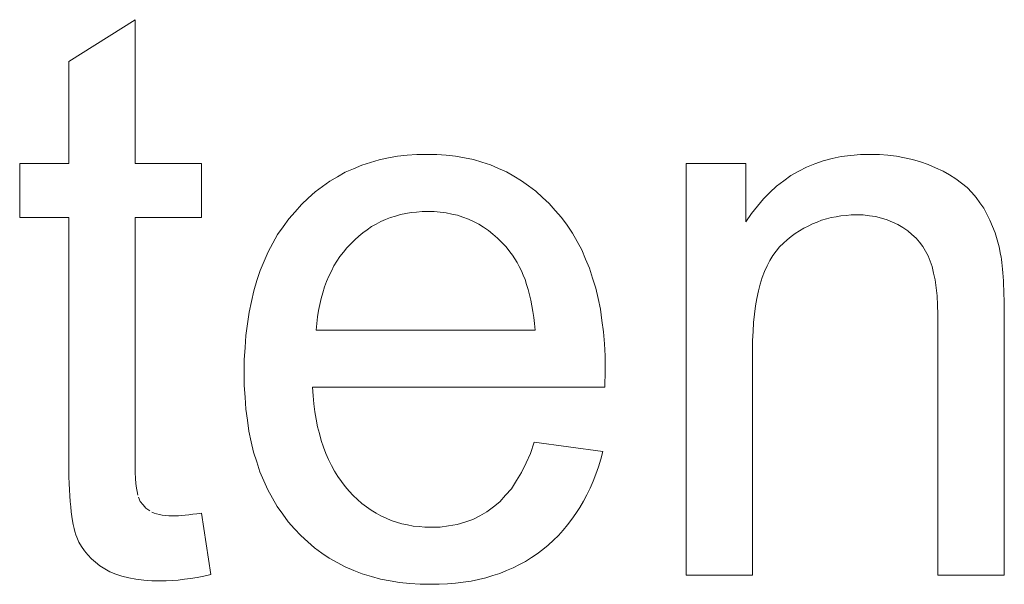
# Model space of a CAD drawing. Extents: x 1101 to 1942, y 41 to 882.
# Tile 57 of 104: x 1255.46 to 1259.8, y 853.59 to 856.07. Entities that reach past the tile are written whole.
import ezdxf

# ---------------------------------------------------------------- set-up
doc = ezdxf.new("R2010")
doc.units = 0
doc.layers.get('0').update_dxf_attribs({"lineweight": 13})
doc.layers.add('Beschriftung', color=7, linetype='Continuous', lineweight=25)

# ---------------------------------------------------------------- blocks, each defined once
blk = doc.blocks.new('Referenz-A03CP7TX1H', base_point=(1202.2632, 90.1338))
at = {"layer": 'Beschriftung', "color": 0, "lineweight": -2}
for p, q in [((1255.6746, 855.8885), (1255.9668, 856.0726)), ((1255.9668, 856.0726), (1255.9668, 855.4399)), ((1255.6746, 855.4399), (1255.6746, 855.8885)), ((1255.4587, 855.2017), (1255.4587, 855.4399)), ((1255.4587, 855.4399), (1255.6746, 855.4399)), ((1255.9668, 855.4399), (1256.259, 855.4399)), ((1256.259, 855.4399), (1256.259, 855.2017)), ((1256.9656, 855.4327), (1257.004, 855.4444)), ((1257.004, 855.4444), (1257.0424, 855.4563)), ((1257.0424, 855.4563), (1257.0828, 855.4642)), ((1257.0828, 855.4642), (1257.1233, 855.472)), ((1257.1233, 855.472), (1257.166, 855.476)), ((1257.166, 855.476), (1257.2085, 855.4799)), ((1257.2085, 855.4799), (1257.2532, 855.4799)), ((1257.2532, 855.4799), (1257.2965, 855.4799)), ((1257.2965, 855.4799), (1257.3377, 855.4761)), ((1257.3377, 855.4761), (1257.3789, 855.4721)), ((1257.3789, 855.4721), (1257.4182, 855.4645)), ((1257.4182, 855.4645), (1257.4575, 855.4567)), ((1257.4575, 855.4567), (1257.4948, 855.4452)), ((1257.4948, 855.4452), (1257.532, 855.4335)), ((1258.3949, 853.6278), (1258.3949, 855.4399)), ((1258.3949, 855.4399), (1258.6581, 855.4399)), ((1258.6581, 855.4399), (1258.6581, 855.1824)), ((1258.9614, 855.438), (1258.9984, 855.452)), ((1258.9984, 855.452), (1259.038, 855.4613)), ((1259.038, 855.4613), (1259.0775, 855.4706)), ((1259.0775, 855.4706), (1259.1197, 855.4753)), ((1259.1197, 855.4753), (1259.1619, 855.4799)), ((1259.1619, 855.4799), (1259.2067, 855.4799)), ((1259.2067, 855.4799), (1259.2457, 855.4799)), ((1259.2457, 855.4799), (1259.2831, 855.4762)), ((1259.2831, 855.4762), (1259.3205, 855.4725)), ((1259.3205, 855.4725), (1259.3563, 855.4653)), ((1259.3563, 855.4653), (1259.3921, 855.4579)), ((1259.3921, 855.4579), (1259.4264, 855.4469)), ((1259.4264, 855.4469), (1259.4606, 855.4358)), ((1256.8586, 855.3814), (1256.8928, 855.401)), ((1256.8928, 855.401), (1256.9293, 855.4169)), ((1256.9293, 855.4169), (1256.9656, 855.4327)), ((1257.532, 855.4335), (1257.5673, 855.4181)), ((1257.5673, 855.4181), (1257.6027, 855.4026)), ((1257.6027, 855.4026), (1257.636, 855.3833)), ((1258.856, 855.3869), (1258.8903, 855.4056)), ((1258.8903, 855.4056), (1258.9246, 855.4241)), ((1258.9246, 855.4241), (1258.9614, 855.438)), ((1259.4606, 855.4358), (1259.4932, 855.4211)), ((1259.4932, 855.4211), (1259.5259, 855.4064)), ((1259.5259, 855.4064), (1259.5544, 855.3894)), ((1256.7922, 855.3379), (1256.8243, 855.3617)), ((1256.8243, 855.3617), (1256.8586, 855.3814)), ((1257.636, 855.3833), (1257.6694, 855.364)), ((1257.6694, 855.364), (1257.7007, 855.3408)), ((1258.7927, 855.3404), (1258.8243, 855.3636)), ((1258.8243, 855.3636), (1258.856, 855.3869)), ((1259.5544, 855.3894), (1259.583, 855.3724)), ((1259.583, 855.3724), (1259.6075, 855.3531)), ((1259.6075, 855.3531), (1259.6319, 855.3338)), ((1256.7299, 855.2867), (1256.7601, 855.3143)), ((1256.7601, 855.3143), (1256.7922, 855.3379)), ((1257.7007, 855.3408), (1257.7321, 855.3176)), ((1257.7321, 855.3176), (1257.7615, 855.2905)), ((1258.7346, 855.2847), (1258.7636, 855.3125)), ((1258.7636, 855.3125), (1258.7927, 855.3404)), ((1259.6319, 855.3338), (1259.6522, 855.3122)), ((1259.6522, 855.3122), (1259.6725, 855.2906)), ((1256.6998, 855.2592), (1256.7299, 855.2867)), ((1257.7615, 855.2905), (1257.7909, 855.2635)), ((1258.7082, 855.2521), (1258.7346, 855.2847)), ((1259.6725, 855.2906), (1259.6888, 855.2667)), ((1259.6888, 855.2667), (1259.7051, 855.2428)), ((1256.6438, 855.1961), (1256.6719, 855.2276)), ((1256.6719, 855.2276), (1256.6998, 855.2592)), ((1257.1825, 855.2239), (1257.1593, 855.2195)), ((1257.2067, 855.2261), (1257.1825, 855.2239)), ((1257.2309, 855.2284), (1257.2067, 855.2261)), ((1257.2561, 855.2284), (1257.2309, 855.2284)), ((1257.2839, 855.2284), (1257.2561, 855.2284)), ((1257.3104, 855.2256), (1257.2839, 855.2284)), ((1257.3369, 855.2229), (1257.3104, 855.2256)), ((1257.7909, 855.2635), (1257.8182, 855.2325)), ((1257.8182, 855.2325), (1257.8456, 855.2016)), ((1258.6818, 855.2196), (1258.7082, 855.2521)), ((1259.7051, 855.2428), (1259.7188, 855.2167)), ((1255.6746, 855.2017), (1255.4587, 855.2017)), ((1255.6746, 854.1581), (1255.6746, 855.2017)), ((1256.259, 855.2017), (1255.9668, 855.2017)), ((1255.9668, 855.2017), (1255.9668, 854.1401)), ((1256.6193, 855.1614), (1256.6438, 855.1961)), ((1257.0494, 855.1839), (1257.0292, 855.1728)), ((1257.0706, 855.1929), (1257.0494, 855.1839)), ((1257.0918, 855.2017), (1257.0706, 855.1929)), ((1257.114, 855.2084), (1257.0918, 855.2017)), ((1257.1361, 855.215), (1257.114, 855.2084)), ((1257.1593, 855.2195), (1257.1361, 855.215)), ((1257.3622, 855.2173), (1257.3369, 855.2229)), ((1257.3875, 855.2117), (1257.3622, 855.2173)), ((1257.4114, 855.2033), (1257.3875, 855.2117)), ((1257.4353, 855.195), (1257.4114, 855.2033)), ((1257.458, 855.1839), (1257.4353, 855.195)), ((1257.4807, 855.1728), (1257.458, 855.1839)), ((1257.8456, 855.2016), (1257.8696, 855.1676)), ((1258.6581, 855.1824), (1258.6818, 855.2196)), ((1258.9711, 855.182), (1258.9509, 855.1743)), ((1258.9912, 855.1898), (1258.9711, 855.182)), ((1259.0121, 855.1957), (1258.9912, 855.1898)), ((1259.0331, 855.2015), (1259.0121, 855.1957)), ((1259.0548, 855.2054), (1259.0331, 855.2015)), ((1259.0765, 855.2093), (1259.0548, 855.2054)), ((1259.0991, 855.2112), (1259.0765, 855.2093)), ((1259.1216, 855.2132), (1259.0991, 855.2112)), ((1259.145, 855.2132), (1259.1216, 855.2132)), ((1259.1742, 855.2132), (1259.145, 855.2132)), ((1259.2015, 855.2097), (1259.1742, 855.2132)), ((1259.2289, 855.2062), (1259.2015, 855.2097)), ((1259.2543, 855.1993), (1259.2289, 855.2062)), ((1259.2798, 855.1924), (1259.2543, 855.1993)), ((1259.3035, 855.182), (1259.2798, 855.1924)), ((1259.327, 855.1716), (1259.3035, 855.182)), ((1259.7188, 855.2167), (1259.7327, 855.1906)), ((1259.7327, 855.1906), (1259.744, 855.1623)), ((1256.5948, 855.1267), (1256.6193, 855.1614)), ((1256.9899, 855.1484), (1256.9707, 855.1351)), ((1257.0091, 855.1617), (1256.9899, 855.1484)), ((1257.0292, 855.1728), (1257.0091, 855.1617)), ((1257.502, 855.1588), (1257.4807, 855.1728)), ((1257.5234, 855.1449), (1257.502, 855.1588)), ((1257.5434, 855.1283), (1257.5234, 855.1449)), ((1257.8696, 855.1676), (1257.8936, 855.1335)), ((1258.8937, 855.1431), (1258.8752, 855.1315)), ((1258.9122, 855.1548), (1258.8937, 855.1431)), ((1258.9316, 855.1645), (1258.9122, 855.1548)), ((1258.9509, 855.1743), (1258.9316, 855.1645)), ((1259.3488, 855.1578), (1259.327, 855.1716)), ((1259.3704, 855.1439), (1259.3488, 855.1578)), ((1259.3889, 855.1277), (1259.3704, 855.1439)), ((1259.744, 855.1623), (1259.7554, 855.134)), ((1256.5738, 855.0887), (1256.5948, 855.1267)), ((1256.9344, 855.1041), (1256.9172, 855.0863)), ((1256.9526, 855.1196), (1256.9344, 855.1041)), ((1256.9707, 855.1351), (1256.9526, 855.1196)), ((1257.5634, 855.1116), (1257.5434, 855.1283)), ((1257.5822, 855.0921), (1257.5634, 855.1116)), ((1257.8936, 855.1335), (1257.9141, 855.0963)), ((1257.9141, 855.0963), (1257.9347, 855.0592)), ((1258.8397, 855.1043), (1258.8227, 855.0887)), ((1258.8574, 855.1178), (1258.8397, 855.1043)), ((1258.8752, 855.1315), (1258.8574, 855.1178)), ((1259.4073, 855.1115), (1259.3889, 855.1277)), ((1259.4224, 855.0929), (1259.4073, 855.1115)), ((1259.4376, 855.0744), (1259.4224, 855.0929)), ((1259.7554, 855.134), (1259.7643, 855.1033)), ((1259.7643, 855.1033), (1259.7732, 855.0727)), ((1256.5353, 855.0096), (1256.5527, 855.0507)), ((1256.5527, 855.0507), (1256.5738, 855.0887)), ((1256.9002, 855.0686), (1256.8848, 855.0493)), ((1256.9172, 855.0863), (1256.9002, 855.0686)), ((1257.601, 855.0726), (1257.5822, 855.0921)), ((1257.6185, 855.0504), (1257.601, 855.0726)), ((1257.6298, 855.036), (1257.6185, 855.0504)), ((1257.9347, 855.0592), (1257.9518, 855.0188)), ((1258.791, 855.0541), (1258.7761, 855.0351)), ((1258.8058, 855.0731), (1258.791, 855.0541)), ((1258.8227, 855.0887), (1258.8058, 855.0731)), ((1259.4493, 855.0534), (1259.4376, 855.0744)), ((1259.4612, 855.0326), (1259.4493, 855.0534)), ((1259.7732, 855.0727), (1259.7798, 855.0399)), ((1256.5178, 854.9685), (1256.5353, 855.0096)), ((1256.8563, 855.0093), (1256.8429, 854.9886)), ((1256.8696, 855.03), (1256.8563, 855.0093)), ((1256.8848, 855.0493), (1256.8696, 855.03)), ((1257.6401, 855.0199), (1257.6298, 855.036)), ((1257.6504, 855.0038), (1257.6401, 855.0199)), ((1257.9518, 855.0188), (1257.9689, 854.9784)), ((1258.7634, 855.0126), (1258.7507, 854.99)), ((1258.7761, 855.0351), (1258.7634, 855.0126)), ((1259.4697, 855.0094), (1259.4612, 855.0326)), ((1259.4782, 854.9861), (1259.4697, 855.0094)), ((1259.7798, 855.0399), (1259.7817, 855.0292)), ((1259.7817, 855.0292), (1259.7835, 855.0165)), ((1259.7835, 855.0165), (1259.7853, 855.0039)), ((1256.5037, 854.9242), (1256.5178, 854.9685)), ((1256.8315, 854.9662), (1256.8201, 854.944)), ((1256.8429, 854.9886), (1256.8315, 854.9662)), ((1257.6595, 854.9858), (1257.6504, 855.0038)), ((1257.6686, 854.9679), (1257.6595, 854.9858)), ((1257.6766, 854.9482), (1257.6686, 854.9679)), ((1257.9689, 854.9784), (1257.9826, 854.9349)), ((1258.7401, 854.964), (1258.7295, 854.9379)), ((1258.7507, 854.99), (1258.7401, 854.964)), ((1259.4846, 854.957), (1259.4782, 854.9861)), ((1259.7853, 855.0039), (1259.7868, 854.9892)), ((1259.7868, 854.9892), (1259.7884, 854.9746)), ((1259.7884, 854.9746), (1259.7896, 854.9579)), ((1256.4898, 854.8799), (1256.5037, 854.9242)), ((1256.8106, 854.9203), (1256.8011, 854.8965)), ((1256.8201, 854.944), (1256.8106, 854.9203)), ((1257.6846, 854.9285), (1257.6766, 854.9482)), ((1257.6916, 854.907), (1257.6846, 854.9285)), ((1257.9826, 854.9349), (1257.9964, 854.8914)), ((1258.7295, 854.9379), (1258.7211, 854.9084)), ((1259.491, 854.9279), (1259.4846, 854.957)), ((1259.4953, 854.8929), (1259.491, 854.9279)), ((1259.7896, 854.9579), (1259.7909, 854.9413)), ((1259.7909, 854.9413), (1259.7919, 854.9227)), ((1259.7919, 854.9227), (1259.7929, 854.904)), ((1256.4792, 854.8323), (1256.4898, 854.8799)), ((1256.8011, 854.8965), (1256.7935, 854.8712)), ((1257.6985, 854.8854), (1257.6916, 854.907)), ((1257.7043, 854.8622), (1257.6985, 854.8854)), ((1257.9964, 854.8914), (1258.0066, 854.8448)), ((1258.7125, 854.879), (1258.7062, 854.8459)), ((1258.7211, 854.9084), (1258.7125, 854.879)), ((1259.4996, 854.8578), (1259.4953, 854.8929)), ((1259.7929, 854.904), (1259.7937, 854.8833)), ((1259.7937, 854.8833), (1259.7944, 854.8627)), ((1256.786, 854.846), (1256.7803, 854.8193)), ((1256.7935, 854.8712), (1256.786, 854.846)), ((1257.71, 854.8389), (1257.7043, 854.8622)), ((1257.7148, 854.8138), (1257.71, 854.8389)), ((1258.0066, 854.8448), (1258.0169, 854.7981)), ((1258.7062, 854.8459), (1258.6998, 854.813)), ((1259.5017, 854.8169), (1259.4996, 854.8578)), ((1259.7944, 854.8627), (1259.795, 854.8401)), ((1259.795, 854.8401), (1259.7954, 854.8174)), ((1256.4688, 854.7848), (1256.4792, 854.8323)), ((1256.7746, 854.7925), (1256.7709, 854.7643)), ((1256.7803, 854.8193), (1256.7746, 854.7925)), ((1257.7194, 854.7887), (1257.7148, 854.8138)), ((1258.0169, 854.7981), (1258.0237, 854.7484)), ((1258.6998, 854.813), (1258.6956, 854.7765)), ((1259.5038, 854.7759), (1259.5017, 854.8169)), ((1259.7954, 854.8174), (1259.7957, 854.7927)), ((1259.7957, 854.7927), (1259.796, 854.7681)), ((1256.4617, 854.7341), (1256.4688, 854.7848)), ((1256.7709, 854.7643), (1256.7672, 854.7361)), ((1257.7229, 854.7618), (1257.7194, 854.7887)), ((1257.7265, 854.735), (1257.7229, 854.7618)), ((1258.0237, 854.7484), (1258.0306, 854.6986)), ((1258.6956, 854.7765), (1258.6914, 854.74)), ((1259.5038, 854.729), (1259.5038, 854.7759)), ((1259.796, 854.7681), (1259.796, 854.7414)), ((1256.4547, 854.6834), (1256.4617, 854.7341)), ((1256.7672, 854.7361), (1256.7653, 854.7063)), ((1256.7653, 854.7063), (1257.7289, 854.7063)), ((1257.7289, 854.7063), (1257.7265, 854.735)), ((1258.6914, 854.74), (1258.6893, 854.7)), ((1259.5038, 853.6278), (1259.5038, 854.729)), ((1259.796, 854.7414), (1259.796, 853.6278)), ((1256.4512, 854.6296), (1256.4547, 854.6834)), ((1258.0306, 854.6986), (1258.0341, 854.6456)), ((1258.6893, 854.7), (1258.6871, 854.66)), ((1258.6871, 854.66), (1258.6871, 854.6165)), ((1256.4478, 854.5757), (1256.4512, 854.6296)), ((1258.0341, 854.6456), (1258.0374, 854.5927)), ((1258.6871, 854.6165), (1258.6871, 853.6278)), ((1256.4478, 854.5185), (1256.4478, 854.5757)), ((1258.0374, 854.5927), (1258.0374, 854.5367)), ((1258.0374, 854.5367), (1258.0374, 854.523)), ((1256.4478, 854.4633), (1256.4478, 854.5185)), ((1258.0371, 854.5025), (1258.0366, 854.482)), ((1258.0374, 854.523), (1258.0371, 854.5025)), ((1256.4512, 854.4112), (1256.4478, 854.4633)), ((1258.0358, 854.4548), (1256.749, 854.4548)), ((1256.749, 854.4548), (1256.751, 854.4175)), ((1258.0366, 854.482), (1258.0358, 854.4548)), ((1256.4547, 854.3591), (1256.4512, 854.4112)), ((1256.751, 854.4175), (1256.7551, 854.3824)), ((1256.4616, 854.3101), (1256.4547, 854.3591)), ((1256.7551, 854.3824), (1256.7591, 854.3472)), ((1256.7591, 854.3472), (1256.7651, 854.3143)), ((1256.7651, 854.3143), (1256.7712, 854.2814)), ((1256.4686, 854.261), (1256.4616, 854.3101)), ((1256.7712, 854.2814), (1256.7792, 854.2507)), ((1256.4789, 854.215), (1256.4686, 854.261)), ((1256.7792, 854.2507), (1256.7873, 854.22)), ((1256.4893, 854.1691), (1256.4789, 854.215)), ((1256.7873, 854.22), (1256.7974, 854.1913)), ((1256.7974, 854.1913), (1256.8074, 854.1628)), ((1257.709, 854.164), (1257.7257, 854.2128)), ((1257.7257, 854.2128), (1258.0277, 854.1728)), ((1255.6746, 854.1235), (1255.6746, 854.1581)), ((1255.9668, 854.1401), (1255.9668, 854.1072)), ((1256.5032, 854.1262), (1256.4893, 854.1691)), ((1256.8074, 854.1628), (1256.8195, 854.1365)), ((1257.6895, 854.1218), (1257.709, 854.164)), ((1258.0277, 854.1728), (1258.0188, 854.138)), ((1255.6752, 854.092), (1255.6746, 854.1235)), ((1255.9668, 854.1072), (1255.9678, 854.0802)), ((1256.517, 854.0833), (1256.5032, 854.1262)), ((1256.8195, 854.1365), (1256.8315, 854.11)), ((1256.8315, 854.11), (1256.8456, 854.0858)), ((1257.6698, 854.0796), (1257.6895, 854.1218)), ((1258.0079, 854.1051), (1257.9971, 854.0724)), ((1258.0188, 854.138), (1258.0079, 854.1051)), ((1255.6758, 854.0603), (1255.6752, 854.092)), ((1255.6769, 854.0317), (1255.6758, 854.0603)), ((1255.9678, 854.0802), (1255.9688, 854.0531)), ((1255.9688, 854.0531), (1255.9706, 854.032)), ((1256.5343, 854.0436), (1256.517, 854.0833)), ((1256.8456, 854.0858), (1256.8596, 854.0616)), ((1256.8596, 854.0616), (1256.8757, 854.0396)), ((1257.6473, 854.044), (1257.6698, 854.0796)), ((1257.9971, 854.0724), (1257.9844, 854.0415)), ((1255.678, 854.003), (1255.6769, 854.0317)), ((1255.9706, 854.032), (1255.9726, 854.0108)), ((1255.9726, 854.0108), (1255.9755, 853.9956)), ((1256.5516, 854.0038), (1256.5343, 854.0436)), ((1256.8757, 854.0396), (1256.8918, 854.0177)), ((1256.8918, 854.0177), (1256.9099, 853.9979)), ((1257.6247, 854.0085), (1257.6473, 854.044)), ((1257.9716, 854.0107), (1257.957, 853.9817)), ((1257.9844, 854.0415), (1257.9716, 854.0107)), ((1255.6797, 853.9773), (1255.678, 854.003)), ((1255.6813, 853.9517), (1255.6797, 853.9773)), ((1255.9755, 853.9956), (1255.9784, 853.9803)), ((1255.9822, 853.9709), (1255.9898, 853.9521)), ((1256.5724, 853.967), (1256.5516, 854.0038)), ((1256.5931, 853.9303), (1256.5724, 853.967)), ((1256.9099, 853.9979), (1256.9279, 853.978)), ((1256.9279, 853.978), (1256.9472, 853.9607)), ((1257.5737, 853.9506), (1257.5992, 853.9796)), ((1257.5992, 853.9796), (1257.6247, 854.0085)), ((1257.957, 853.9817), (1257.9423, 853.9529)), ((1255.6836, 853.9291), (1255.6813, 853.9517)), ((1255.6858, 853.9063), (1255.6836, 853.9291)), ((1255.9898, 853.9521), (1256.0023, 853.9371)), ((1256.0023, 853.9371), (1256.0149, 853.9221)), ((1256.0149, 853.9221), (1256.0322, 853.911)), ((1256.6174, 853.8967), (1256.5931, 853.9303)), ((1256.9472, 853.9607), (1256.9664, 853.9433)), ((1256.9664, 853.9433), (1256.9866, 853.9285)), ((1256.9866, 853.9285), (1257.007, 853.9136)), ((1257.5168, 853.9061), (1257.5453, 853.9283)), ((1257.5453, 853.9283), (1257.5737, 853.9506)), ((1257.9258, 853.9258), (1257.9092, 853.8989)), ((1257.9423, 853.9529), (1257.9258, 853.9258)), ((1255.6885, 853.8866), (1255.6858, 853.9063)), ((1255.6914, 853.8669), (1255.6885, 853.8866)), ((1256.0409, 853.9055), (1256.0515, 853.9014)), ((1256.0515, 853.9014), (1256.062, 853.8971)), ((1256.062, 853.8971), (1256.0744, 853.8944)), ((1256.0744, 853.8944), (1256.0868, 853.8916)), ((1256.0868, 853.8916), (1256.1011, 853.8902)), ((1256.1011, 853.8902), (1256.1153, 853.8888)), ((1256.1153, 853.8888), (1256.1315, 853.8888)), ((1256.1315, 853.8888), (1256.1436, 853.8888)), ((1256.1436, 853.8888), (1256.1576, 853.8896)), ((1256.1576, 853.8896), (1256.1716, 853.8904)), ((1256.1716, 853.8904), (1256.1876, 853.8919)), ((1256.1876, 853.8919), (1256.2035, 853.8935)), ((1256.2035, 853.8935), (1256.2214, 853.8959)), ((1256.2214, 853.8959), (1256.2392, 853.8982)), ((1256.2392, 853.8982), (1256.259, 853.9014)), ((1256.259, 853.9014), (1256.3008, 853.6302)), ((1256.6417, 853.863), (1256.6174, 853.8967)), ((1257.007, 853.9136), (1257.0284, 853.9012)), ((1257.0284, 853.9012), (1257.0499, 853.8888)), ((1257.0499, 853.8888), (1257.0725, 853.879)), ((1257.0725, 853.879), (1257.0949, 853.869)), ((1257.4541, 853.8727), (1257.4854, 853.8893)), ((1257.4854, 853.8893), (1257.5168, 853.9061)), ((1257.9092, 853.8989), (1257.8908, 853.8739)), ((1255.6948, 853.8502), (1255.6914, 853.8669)), ((1255.6981, 853.8335), (1255.6948, 853.8502)), ((1256.6694, 853.8324), (1256.6417, 853.863)), ((1257.0949, 853.869), (1257.1186, 853.8616)), ((1257.1186, 853.8616), (1257.1422, 853.8542)), ((1257.1422, 853.8542), (1257.167, 853.8492)), ((1257.167, 853.8492), (1257.1918, 853.8442)), ((1257.1918, 853.8442), (1257.2177, 853.8417)), ((1257.2177, 853.8417), (1257.2437, 853.8393)), ((1257.2437, 853.8393), (1257.2707, 853.8393)), ((1257.2707, 853.8393), (1257.3109, 853.8393)), ((1257.3109, 853.8393), (1257.3481, 853.8448)), ((1257.3481, 853.8448), (1257.3854, 853.8504)), ((1257.3854, 853.8504), (1257.4198, 853.8616)), ((1257.4198, 853.8616), (1257.4541, 853.8727)), ((1257.8724, 853.8489), (1257.8521, 853.8257)), ((1257.8908, 853.8739), (1257.8724, 853.8489)), ((1255.702, 853.8197), (1255.6981, 853.8335)), ((1255.7059, 853.806), (1255.702, 853.8197)), ((1255.7103, 853.7952), (1255.7059, 853.806)), ((1255.7193, 853.7736), (1255.7103, 853.7952)), ((1256.6971, 853.8017), (1256.6694, 853.8324)), ((1256.7273, 853.775), (1256.6971, 853.8017)), ((1257.8317, 853.8027), (1257.8095, 853.7816)), ((1257.8521, 853.8257), (1257.8317, 853.8027)), ((1255.7315, 853.7541), (1255.7193, 853.7736)), ((1255.7436, 853.7346), (1255.7315, 853.7541)), ((1256.7574, 853.7483), (1256.7273, 853.775)), ((1256.79, 853.7254), (1256.7574, 853.7483)), ((1257.7871, 853.7605), (1257.763, 853.7413)), ((1257.8095, 853.7816), (1257.7871, 853.7605)), ((1255.759, 853.7172), (1255.7436, 853.7346)), ((1255.7744, 853.6998), (1255.759, 853.7172)), ((1256.8226, 853.7024), (1256.79, 853.7254)), ((1257.7131, 853.7053), (1257.6872, 853.6885)), ((1257.7388, 853.7221), (1257.7131, 853.7053)), ((1257.763, 853.7413), (1257.7388, 853.7221)), ((1255.7931, 853.6846), (1255.7744, 853.6998)), ((1255.8118, 853.6692), (1255.7931, 853.6846)), ((1255.8336, 853.6559), (1255.8118, 853.6692)), ((1256.8577, 853.6833), (1256.8226, 853.7024)), ((1256.8928, 853.6642), (1256.8577, 853.6833)), ((1256.9302, 853.6489), (1256.8928, 853.6642)), ((1257.6597, 853.6741), (1257.6323, 853.6598)), ((1257.6872, 853.6885), (1257.6597, 853.6741)), ((1255.8555, 853.6427), (1255.8336, 853.6559)), ((1255.8819, 853.6327), (1255.8555, 853.6427)), ((1255.9082, 853.6229), (1255.8819, 853.6327)), ((1255.939, 853.6163), (1255.9082, 853.6229)), ((1256.2407, 853.6183), (1256.2115, 853.6132)), ((1256.27, 853.6234), (1256.2407, 853.6183)), ((1256.3008, 853.6302), (1256.27, 853.6234)), ((1256.9677, 853.6337), (1256.9302, 853.6489)), ((1257.0077, 853.6222), (1256.9677, 853.6337)), ((1257.0477, 853.6107), (1257.0077, 853.6222)), ((1257.543, 853.6261), (1257.5121, 853.6165)), ((1257.5739, 853.6357), (1257.543, 853.6261)), ((1257.603, 853.6477), (1257.5739, 853.6357)), ((1257.6323, 853.6598), (1257.603, 853.6477)), ((1258.6871, 853.6278), (1258.3949, 853.6278)), ((1259.796, 853.6278), (1259.5038, 853.6278)), ((1255.9699, 853.6097), (1255.939, 853.6163)), ((1256.0052, 853.6063), (1255.9699, 853.6097)), ((1256.0405, 853.603), (1256.0052, 853.6063)), ((1256.0801, 853.603), (1256.0405, 853.603)), ((1256.1045, 853.603), (1256.0801, 853.603)), ((1256.1304, 853.6047), (1256.1045, 853.603)), ((1256.1564, 853.6064), (1256.1304, 853.6047)), ((1256.184, 853.6098), (1256.1564, 853.6064)), ((1256.2115, 853.6132), (1256.184, 853.6098)), ((1257.09, 853.6031), (1257.0477, 853.6107)), ((1257.1324, 853.5954), (1257.09, 853.6031)), ((1257.1773, 853.5915), (1257.1324, 853.5954)), ((1257.2221, 853.5877), (1257.1773, 853.5915)), ((1257.2694, 853.5877), (1257.2221, 853.5877)), ((1257.3069, 853.5877), (1257.2694, 853.5877)), ((1257.3428, 853.5901), (1257.3069, 853.5877)), ((1257.3787, 853.5925), (1257.3428, 853.5901)), ((1257.4128, 853.5973), (1257.3787, 853.5925)), ((1257.4471, 853.6021), (1257.4128, 853.5973)), ((1257.4797, 853.6093), (1257.4471, 853.6021)), ((1257.5121, 853.6165), (1257.4797, 853.6093))]:
    blk.add_line(p, q, dxfattribs=at)

msp = doc.modelspace()

# ---------------------------------------------------------------- block references
at = {"color": 251, "lineweight": 13, "ltscale": 0.13, "true_color": 0x5f5f5f}
msp.add_blockref('Referenz-A03CP7TX1H', (1202.2632, 90.1338), dxfattribs=at)

doc.saveas('drawing.dxf')
